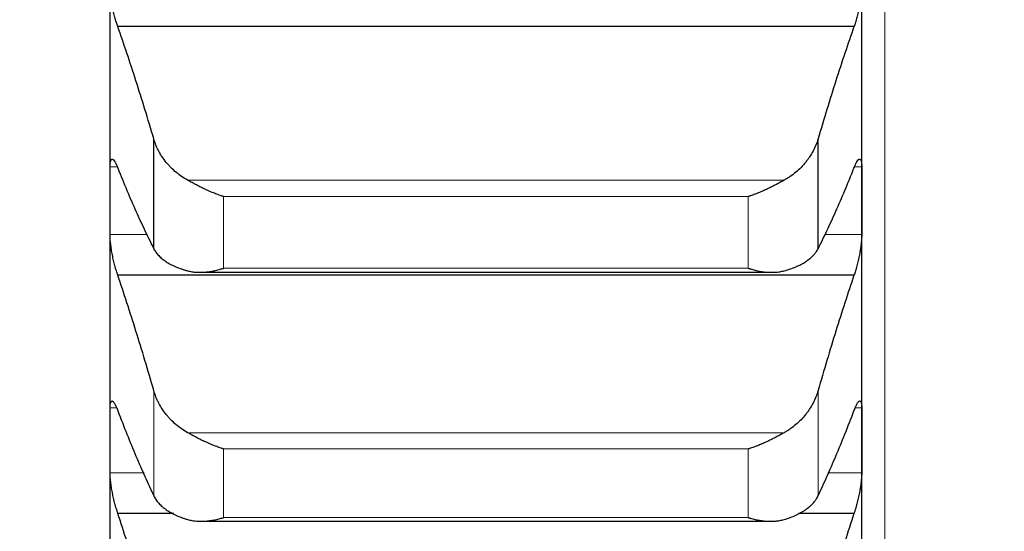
# Model space of a CAD drawing. Header units: inches. Extents: x 0 to 20790, y -12 to 14700.
# Tile 132 of 256: x 6301 to 6369, y 9817 to 9852. Entities that reach past the tile are written whole.
import ezdxf

# ---------------------------------------------------------------- set-up
doc = ezdxf.new("R2010")
doc.units = ezdxf.units.IN
doc.layers.add('1', color=7, linetype='Continuous', true_color=0xffffff)
doc.layers.add('254', color=7, linetype='Continuous', true_color=0xffffff)
doc.styles.add('latin_extended', font='simplex.shx')
doc.dimstyles.get("Standard").update_dxf_attribs({"dimtxt": 0.18, "dimasz": 0.18, "dimexe": 0.18, "dimexo": 0.0625, "dimgap": 0.09, "dimtad": 0, "dimtih": 1, "dimtoh": 1, "dimdec": 4, "dimzin": 0, "dimdsep": 46, "dimtxsty": 'Standard', "dimcen": 0.09, "dimadec": 0, "dimazin": 0, "dimtfac": 1, "dimtdec": 4, "dimtofl": 0, "dimtmove": 0, "dimatfit": 3, "dimfxl": 1, "dimtolj": 1, "dimtzin": 0, "dimarcsym": 0})

# ---------------------------------------------------------------- blocks, each defined once
blk = doc.blocks.new('_U4')
at = {"layer": '254', "color": 3, "linetype": 'Continuous', "lineweight": 13, "transparency": 16777216}
for p, q in [((7390.634, 11881.882), (7390.634, 8755.942)), ((703.134, 10033.942), (703.134, 8755.942)), ((825.634, 8790.942), (7268.134, 8790.942))]:
    blk.add_line(p, q, dxfattribs=at)
at = {"layer": '254', "color": 3, "transparency": 16777216}
for points in [[(825.634, 8811.358), (825.634, 8770.525), (703.134, 8790.942)], [(7268.134, 8770.525), (7268.134, 8811.358), (7390.634, 8790.942)]]:
    blk.add_solid(points, dxfattribs=at)
at = {"layer": 'Defpoints', "color": 0, "transparency": 16777216}
for p in [(7390.634, 11916.882), (703.134, 10068.942), (7390.634, 8790.942)]:
    blk.add_point(p, dxfattribs=at)
at = {"layer": '254', "color": 2, "lineweight": 13, "transparency": 16777216, "insert": (3831.051, 8974.692), "char_height": 122.5, "attachment_point": 1, "style": 'latin_extended'}
blk.add_mtext('\\A1;6687', dxfattribs=at)

msp = doc.modelspace()

# ---------------------------------------------------------------- linework, layer by layer
at = {"layer": '1', "color": 110, "linetype": 'Continuous', "lineweight": 13}
for p, q in [((6360.734, 10208.902), (6360.734, 9678.942)), ((6307.636, 9842.067), (6307.136, 9842.067)), ((6359.131, 9842.067), (6358.634, 9842.067)), ((6353.765, 9841.144), (6312.502, 9841.144)), ((6351.278, 9840.011), (6314.99, 9840.011)), ((6314.99, 9835.05), (6314.99, 9840.011)), ((6351.278, 9835.05), (6351.278, 9840.011)), ((6309.724, 9837.38), (6307.136, 9837.38)), ((6359.131, 9837.38), (6356.544, 9837.38)), ((6351.278, 9835.05), (6314.99, 9835.05)), ((6310.16, 9819.306), (6310.16, 9826.586)), ((6356.108, 9819.306), (6356.108, 9826.586)), ((6307.592, 9825.386), (6307.136, 9825.386)), ((6359.131, 9825.386), (6358.68, 9825.386)), ((6353.765, 9823.676), (6312.502, 9823.676)), ((6351.278, 9822.552), (6314.99, 9822.552)), ((6314.99, 9817.799), (6314.99, 9822.552)), ((6351.278, 9817.799), (6351.278, 9822.552)), ((6309.484, 9820.904), (6307.136, 9820.904)), ((6359.131, 9820.904), (6356.783, 9820.904)), ((6351.278, 9817.799), (6314.99, 9817.799))]:
    msp.add_line(p, q, dxfattribs=at)
at = {"layer": '1', "color": 2, "linetype": 'Continuous', "lineweight": 25}
for p, q in [((6307.134, 9839.724), (6307.134, 9857.03)), ((6359.134, 9839.724), (6359.134, 9857.03)), ((6358.596, 9851.772), (6307.671, 9851.772)), ((6310.16, 9836.4), (6310.16, 9843.999)), ((6356.108, 9836.4), (6356.108, 9843.999)), ((6307.134, 9823.145), (6307.134, 9839.724)), ((6359.134, 9823.145), (6359.134, 9839.724)), ((6358.596, 9834.566), (6307.671, 9834.566)), ((6313.378, 9834.771), (6352.916, 9834.771)), ((6307.134, 9807.319), (6307.134, 9823.145)), ((6359.134, 9807.319), (6359.134, 9823.145)), ((6311.551, 9818.096), (6307.671, 9818.096)), ((6358.596, 9818.096), (6354.751, 9818.096)), ((6313.453, 9817.547), (6352.832, 9817.547))]:
    msp.add_line(p, q, dxfattribs=at)
for points, knots in [([(6307.671, 9851.772), (6307.637, 9851.864), (6307.603, 9851.963), (6307.553, 9852.121), (6307.536, 9852.176), (6307.511, 9852.261), (6307.503, 9852.29), (6307.487, 9852.348), (6307.478, 9852.378), (6307.438, 9852.526), (6307.408, 9852.649), (6307.365, 9852.838), (6307.351, 9852.902), (6307.33, 9852.999), (6307.323, 9853.032), (6307.31, 9853.097), (6307.304, 9853.129), (6307.273, 9853.292), (6307.25, 9853.421), (6307.225, 9853.582), (6307.221, 9853.614), (6307.211, 9853.678), (6307.207, 9853.71), (6307.194, 9853.805), (6307.186, 9853.867), (6307.166, 9854.05), (6307.155, 9854.166), (6307.146, 9854.306), (6307.144, 9854.333), (6307.141, 9854.387), (6307.14, 9854.413), (6307.138, 9854.491), (6307.137, 9854.541), (6307.136, 9854.588)], [0, 0, 0, 0, 0.125, 0.125, 0.1875, 0.1875, 0.21875, 0.21875, 0.25, 0.25, 0.375, 0.375, 0.4375, 0.4375, 0.46875, 0.46875, 0.5, 0.5, 0.625, 0.625, 0.65625, 0.65625, 0.6875, 0.6875, 0.75, 0.75, 0.875, 0.875, 0.90625, 0.90625, 0.9375, 0.9375, 1, 1, 1, 1]), ([(6359.131, 9854.588), (6359.131, 9854.541), (6359.129, 9854.442), (6359.121, 9854.282), (6359.112, 9854.169), (6359.104, 9854.081), (6359.101, 9854.051), (6359.095, 9853.991), (6359.092, 9853.96), (6359.075, 9853.808), (6359.058, 9853.682), (6359.033, 9853.521), (6359.028, 9853.489), (6359.02, 9853.44), (6359.017, 9853.424), (6359.012, 9853.391), (6358.998, 9853.309), (6358.971, 9853.163), (6358.945, 9853.034), (6358.918, 9852.905), (6358.904, 9852.841), (6358.86, 9852.65), (6358.829, 9852.527), (6358.782, 9852.35), (6358.766, 9852.292), (6358.741, 9852.207), (6358.733, 9852.179), (6358.716, 9852.124), (6358.707, 9852.097), (6358.665, 9851.963), (6358.631, 9851.864), (6358.596, 9851.772)], [0, 0, 0, 0, 0.0625, 0.125, 0.1875, 0.1875, 0.21875, 0.21875, 0.25, 0.25, 0.375, 0.375, 0.40625, 0.40625, 0.421875, 0.421875, 0.4375, 0.5, 0.5625, 0.5625, 0.625, 0.625, 0.75, 0.75, 0.8125, 0.8125, 0.84375, 0.84375, 0.875, 0.875, 1, 1, 1, 1]), ([(6312.502, 9841.144), (6312.356, 9841.225), (6312.217, 9841.312), (6311.948, 9841.496), (6311.69, 9841.692), (6311.454, 9841.909), (6311.313, 9842.051), (6311.285, 9842.08), (6311.23, 9842.139), (6311.203, 9842.168), (6311.123, 9842.258), (6311.071, 9842.318), (6310.922, 9842.502), (6310.829, 9842.628), (6310.657, 9842.886), (6310.578, 9843.018), (6310.47, 9843.221), (6310.436, 9843.29), (6310.387, 9843.394), (6310.371, 9843.429), (6310.34, 9843.499), (6310.325, 9843.534), (6310.253, 9843.711), (6310.203, 9843.854), (6310.16, 9843.999)], [0, 0, 0, 0, 0.125, 0.125, 0.25, 0.375, 0.375, 0.40625, 0.40625, 0.4375, 0.4375, 0.5, 0.5, 0.625, 0.625, 0.75, 0.75, 0.8125, 0.8125, 0.84375, 0.84375, 0.875, 0.875, 1, 1, 1, 1]), ([(6356.108, 9843.999), (6356.065, 9843.854), (6356.015, 9843.712), (6355.9, 9843.431), (6355.771, 9843.156), (6355.614, 9842.891), (6355.484, 9842.696), (6355.439, 9842.632), (6355.369, 9842.536), (6355.345, 9842.505), (6355.297, 9842.442), (6355.272, 9842.411), (6355.147, 9842.258), (6354.936, 9842.022), (6354.701, 9841.805), (6354.454, 9841.598), (6354.324, 9841.499), (6354.154, 9841.382), (6354.12, 9841.359), (6354.051, 9841.314), (6353.946, 9841.248), (6353.838, 9841.185), (6353.765, 9841.144)], [0, 0, 0, 0, 0.125, 0.125, 0.25, 0.375, 0.375, 0.4375, 0.4375, 0.46875, 0.46875, 0.5, 0.5, 0.625, 0.75, 0.75, 0.875, 0.875, 0.90625, 0.90625, 0.9375, 1, 1, 1, 1]), ([(6307.136, 9842.067), (6307.137, 9842.113), (6307.138, 9842.198), (6307.147, 9842.31), (6307.156, 9842.374), (6307.164, 9842.417), (6307.166, 9842.431), (6307.173, 9842.457), (6307.176, 9842.469), (6307.193, 9842.526), (6307.21, 9842.559), (6307.235, 9842.585), (6307.24, 9842.589), (6307.248, 9842.595), (6307.251, 9842.596), (6307.256, 9842.599), (6307.27, 9842.605), (6307.297, 9842.606), (6307.323, 9842.595), (6307.35, 9842.577), (6307.364, 9842.565), (6307.408, 9842.52), (6307.438, 9842.478), (6307.486, 9842.399), (6307.502, 9842.37), (6307.527, 9842.322), (6307.535, 9842.305), (6307.552, 9842.27), (6307.56, 9842.252), (6307.603, 9842.159), (6307.637, 9842.075), (6307.671, 9841.981)], [0, 0, 0, 0, 0.0625, 0.125, 0.1875, 0.1875, 0.21875, 0.21875, 0.25, 0.25, 0.375, 0.375, 0.40625, 0.40625, 0.421875, 0.421875, 0.4375, 0.5, 0.5625, 0.5625, 0.625, 0.625, 0.75, 0.75, 0.8125, 0.8125, 0.84375, 0.84375, 0.875, 0.875, 1, 1, 1, 1]), ([(6358.596, 9841.981), (6358.631, 9842.075), (6358.665, 9842.158), (6358.715, 9842.269), (6358.732, 9842.304), (6358.757, 9842.352), (6358.765, 9842.368), (6358.781, 9842.397), (6358.789, 9842.411), (6358.829, 9842.478), (6358.86, 9842.52), (6358.903, 9842.565), (6358.917, 9842.577), (6358.938, 9842.59), (6358.944, 9842.594), (6358.957, 9842.6), (6358.964, 9842.602), (6358.995, 9842.608), (6359.017, 9842.601), (6359.042, 9842.575), (6359.047, 9842.57), (6359.056, 9842.556), (6359.061, 9842.549), (6359.074, 9842.524), (6359.081, 9842.504), (6359.102, 9842.436), (6359.113, 9842.379), (6359.122, 9842.292), (6359.123, 9842.274), (6359.126, 9842.236), (6359.127, 9842.216), (6359.13, 9842.156), (6359.131, 9842.113), (6359.131, 9842.067)], [0, 0, 0, 0, 0.125, 0.125, 0.1875, 0.1875, 0.21875, 0.21875, 0.25, 0.25, 0.375, 0.375, 0.4375, 0.4375, 0.46875, 0.46875, 0.5, 0.5, 0.625, 0.625, 0.65625, 0.65625, 0.6875, 0.6875, 0.75, 0.75, 0.875, 0.875, 0.90625, 0.90625, 0.9375, 0.9375, 1, 1, 1, 1]), ([(6314.99, 9840.011), (6314.986, 9840.012), (6314.983, 9840.013), (6314.977, 9840.015), (6314.973, 9840.017), (6314.963, 9840.02), (6314.943, 9840.026), (6314.897, 9840.041), (6314.804, 9840.072), (6314.725, 9840.099), (6314.567, 9840.155), (6314.462, 9840.195), (6314.148, 9840.32), (6313.94, 9840.41), (6313.629, 9840.555), (6313.526, 9840.605), (6313.37, 9840.682), (6313.318, 9840.709), (6313.215, 9840.761), (6313.163, 9840.788), (6313.008, 9840.869), (6312.906, 9840.924), (6312.703, 9841.034), (6312.602, 9841.089), (6312.502, 9841.144)], [0, 0, 0, 0, 0.003906, 0.003906, 0.007812, 0.007812, 0.015625, 0.03125, 0.0625, 0.125, 0.125, 0.25, 0.25, 0.5, 0.5, 0.625, 0.625, 0.6875, 0.6875, 0.75, 0.75, 0.875, 0.875, 1, 1, 1, 1]), ([(6353.765, 9841.144), (6353.666, 9841.089), (6353.566, 9841.034), (6353.364, 9840.925), (6353.263, 9840.871), (6353.059, 9840.764), (6352.957, 9840.712), (6352.75, 9840.609), (6352.646, 9840.559), (6352.436, 9840.461), (6352.331, 9840.413), (6352.121, 9840.322), (6352.016, 9840.279), (6351.806, 9840.195), (6351.701, 9840.156), (6351.543, 9840.099), (6351.463, 9840.072), (6351.371, 9840.041), (6351.324, 9840.026), (6351.304, 9840.02), (6351.291, 9840.015), (6351.285, 9840.013), (6351.278, 9840.011)], [0, 0, 0, 0, 0.125, 0.125, 0.25, 0.25, 0.375, 0.375, 0.5, 0.5, 0.625, 0.625, 0.75, 0.75, 0.875, 0.875, 0.9375, 0.96875, 0.984375, 0.992187, 0.992187, 1, 1, 1, 1]), ([(6307.671, 9834.566), (6307.637, 9834.662), (6307.603, 9834.764), (6307.553, 9834.927), (6307.536, 9834.983), (6307.511, 9835.069), (6307.503, 9835.098), (6307.487, 9835.158), (6307.478, 9835.188), (6307.438, 9835.339), (6307.408, 9835.463), (6307.365, 9835.653), (6307.351, 9835.718), (6307.33, 9835.815), (6307.323, 9835.848), (6307.31, 9835.913), (6307.304, 9835.946), (6307.273, 9836.108), (6307.25, 9836.237), (6307.225, 9836.396), (6307.221, 9836.428), (6307.211, 9836.491), (6307.207, 9836.523), (6307.194, 9836.617), (6307.186, 9836.678), (6307.166, 9836.858), (6307.155, 9836.972), (6307.146, 9837.107), (6307.144, 9837.134), (6307.141, 9837.186), (6307.14, 9837.212), (6307.138, 9837.287), (6307.137, 9837.335), (6307.136, 9837.38)], [0, 0, 0, 0, 0.125, 0.125, 0.1875, 0.1875, 0.21875, 0.21875, 0.25, 0.25, 0.375, 0.375, 0.4375, 0.4375, 0.46875, 0.46875, 0.5, 0.5, 0.625, 0.625, 0.65625, 0.65625, 0.6875, 0.6875, 0.75, 0.75, 0.875, 0.875, 0.90625, 0.90625, 0.9375, 0.9375, 1, 1, 1, 1]), ([(6359.131, 9837.38), (6359.131, 9837.335), (6359.129, 9837.239), (6359.121, 9837.085), (6359.112, 9836.974), (6359.104, 9836.888), (6359.101, 9836.858), (6359.095, 9836.799), (6359.092, 9836.77), (6359.075, 9836.62), (6359.058, 9836.496), (6359.033, 9836.336), (6359.028, 9836.304), (6359.02, 9836.255), (6359.017, 9836.239), (6359.012, 9836.207), (6358.998, 9836.125), (6358.971, 9835.98), (6358.945, 9835.85), (6358.918, 9835.721), (6358.904, 9835.657), (6358.86, 9835.464), (6358.829, 9835.34), (6358.782, 9835.16), (6358.766, 9835.101), (6358.741, 9835.014), (6358.733, 9834.986), (6358.716, 9834.929), (6358.707, 9834.901), (6358.665, 9834.764), (6358.631, 9834.662), (6358.596, 9834.566)], [0, 0, 0, 0, 0.0625, 0.125, 0.1875, 0.1875, 0.21875, 0.21875, 0.25, 0.25, 0.375, 0.375, 0.40625, 0.40625, 0.421875, 0.421875, 0.4375, 0.5, 0.5625, 0.5625, 0.625, 0.625, 0.75, 0.75, 0.8125, 0.8125, 0.84375, 0.84375, 0.875, 0.875, 1, 1, 1, 1]), ([(6310.16, 9836.4), (6310.203, 9836.317), (6310.253, 9836.235), (6310.367, 9836.077), (6310.496, 9835.924), (6310.654, 9835.779), (6310.783, 9835.674), (6310.828, 9835.64), (6310.899, 9835.589), (6310.923, 9835.572), (6310.971, 9835.539), (6310.996, 9835.522), (6311.12, 9835.441), (6311.332, 9835.318), (6311.567, 9835.207), (6311.814, 9835.102), (6311.944, 9835.052), (6312.113, 9834.994), (6312.148, 9834.983), (6312.217, 9834.96), (6312.322, 9834.927), (6312.429, 9834.896), (6312.502, 9834.876)], [0, 0, 0, 0, 0.125, 0.125, 0.25, 0.375, 0.375, 0.4375, 0.4375, 0.46875, 0.46875, 0.5, 0.5, 0.625, 0.75, 0.75, 0.875, 0.875, 0.90625, 0.90625, 0.9375, 1, 1, 1, 1]), ([(6353.765, 9834.876), (6353.911, 9834.916), (6354.051, 9834.959), (6354.32, 9835.051), (6354.578, 9835.149), (6354.814, 9835.26), (6354.955, 9835.334), (6354.982, 9835.349), (6355.037, 9835.379), (6355.065, 9835.395), (6355.145, 9835.441), (6355.196, 9835.473), (6355.346, 9835.57), (6355.439, 9835.637), (6355.61, 9835.777), (6355.689, 9835.849), (6355.797, 9835.961), (6355.832, 9835.999), (6355.881, 9836.057), (6355.897, 9836.076), (6355.927, 9836.115), (6355.942, 9836.135), (6356.015, 9836.235), (6356.065, 9836.317), (6356.108, 9836.4)], [0, 0, 0, 0, 0.125, 0.125, 0.25, 0.375, 0.375, 0.40625, 0.40625, 0.4375, 0.4375, 0.5, 0.5, 0.625, 0.625, 0.75, 0.75, 0.8125, 0.8125, 0.84375, 0.84375, 0.875, 0.875, 1, 1, 1, 1]), ([(6312.502, 9834.876), (6312.602, 9834.849), (6312.702, 9834.828), (6312.904, 9834.796), (6313.005, 9834.785), (6313.209, 9834.772), (6313.311, 9834.77), (6313.518, 9834.774), (6313.622, 9834.779), (6313.832, 9834.798), (6313.937, 9834.811), (6314.146, 9834.843), (6314.251, 9834.862), (6314.462, 9834.906), (6314.567, 9834.931), (6314.725, 9834.973), (6314.804, 9834.994), (6314.897, 9835.021), (6314.943, 9835.035), (6314.963, 9835.041), (6314.977, 9835.046), (6314.983, 9835.048), (6314.99, 9835.05)], [0, 0, 0, 0, 0.125, 0.125, 0.25, 0.25, 0.375, 0.375, 0.5, 0.5, 0.625, 0.625, 0.75, 0.75, 0.875, 0.875, 0.9375, 0.96875, 0.984375, 0.992187, 0.992187, 1, 1, 1, 1]), ([(6351.278, 9835.05), (6351.281, 9835.049), (6351.285, 9835.048), (6351.291, 9835.046), (6351.294, 9835.045), (6351.304, 9835.041), (6351.324, 9835.035), (6351.371, 9835.021), (6351.463, 9834.994), (6351.543, 9834.973), (6351.701, 9834.931), (6351.806, 9834.906), (6352.119, 9834.84), (6352.327, 9834.808), (6352.638, 9834.78), (6352.742, 9834.774), (6352.897, 9834.771), (6352.949, 9834.771), (6353.053, 9834.773), (6353.105, 9834.775), (6353.26, 9834.785), (6353.362, 9834.796), (6353.565, 9834.828), (6353.666, 9834.849), (6353.765, 9834.876)], [0, 0, 0, 0, 0.003906, 0.003906, 0.007813, 0.007813, 0.015625, 0.03125, 0.0625, 0.125, 0.125, 0.25, 0.25, 0.5, 0.5, 0.625, 0.625, 0.6875, 0.6875, 0.75, 0.75, 0.875, 0.875, 1, 1, 1, 1]), ([(6312.502, 9823.676), (6312.356, 9823.758), (6312.217, 9823.846), (6311.948, 9824.034), (6311.69, 9824.233), (6311.454, 9824.454), (6311.313, 9824.599), (6311.285, 9824.628), (6311.23, 9824.688), (6311.203, 9824.718), (6311.123, 9824.809), (6311.071, 9824.871), (6310.922, 9825.058), (6310.829, 9825.186), (6310.657, 9825.45), (6310.578, 9825.585), (6310.47, 9825.792), (6310.436, 9825.862), (6310.387, 9825.968), (6310.371, 9826.003), (6310.34, 9826.075), (6310.325, 9826.111), (6310.253, 9826.291), (6310.203, 9826.438), (6310.16, 9826.586)], [0, 0, 0, 0, 0.125, 0.125, 0.25, 0.375, 0.375, 0.40625, 0.40625, 0.4375, 0.4375, 0.5, 0.5, 0.625, 0.625, 0.75, 0.75, 0.8125, 0.8125, 0.84375, 0.84375, 0.875, 0.875, 1, 1, 1, 1]), ([(6356.108, 9826.586), (6356.065, 9826.437), (6356.015, 9826.292), (6355.9, 9826.006), (6355.771, 9825.725), (6355.614, 9825.455), (6355.484, 9825.256), (6355.439, 9825.191), (6355.369, 9825.093), (6355.345, 9825.061), (6355.297, 9824.997), (6355.272, 9824.966), (6355.147, 9824.809), (6354.936, 9824.569), (6354.701, 9824.348), (6354.454, 9824.137), (6354.324, 9824.037), (6354.154, 9823.918), (6354.12, 9823.894), (6354.051, 9823.848), (6353.946, 9823.781), (6353.838, 9823.717), (6353.765, 9823.676)], [0, 0, 0, 0, 0.125, 0.125, 0.25, 0.375, 0.375, 0.4375, 0.4375, 0.46875, 0.46875, 0.5, 0.5, 0.625, 0.75, 0.75, 0.875, 0.875, 0.90625, 0.90625, 0.9375, 1, 1, 1, 1]), ([(6307.136, 9825.386), (6307.137, 9825.429), (6307.138, 9825.511), (6307.147, 9825.616), (6307.156, 9825.675), (6307.164, 9825.715), (6307.166, 9825.727), (6307.173, 9825.751), (6307.176, 9825.762), (6307.193, 9825.813), (6307.21, 9825.84), (6307.235, 9825.86), (6307.24, 9825.863), (6307.248, 9825.866), (6307.251, 9825.867), (6307.256, 9825.868), (6307.27, 9825.871), (6307.297, 9825.866), (6307.323, 9825.85), (6307.35, 9825.827), (6307.364, 9825.813), (6307.408, 9825.76), (6307.438, 9825.714), (6307.486, 9825.627), (6307.502, 9825.596), (6307.527, 9825.544), (6307.535, 9825.526), (6307.552, 9825.489), (6307.56, 9825.47), (6307.603, 9825.372), (6307.637, 9825.284), (6307.671, 9825.187)], [0, 0, 0, 0, 0.0625, 0.125, 0.1875, 0.1875, 0.21875, 0.21875, 0.25, 0.25, 0.375, 0.375, 0.40625, 0.40625, 0.421875, 0.421875, 0.4375, 0.5, 0.5625, 0.5625, 0.625, 0.625, 0.75, 0.75, 0.8125, 0.8125, 0.84375, 0.84375, 0.875, 0.875, 1, 1, 1, 1]), ([(6358.596, 9825.187), (6358.631, 9825.284), (6358.665, 9825.372), (6358.715, 9825.489), (6358.732, 9825.525), (6358.757, 9825.577), (6358.765, 9825.593), (6358.781, 9825.625), (6358.789, 9825.641), (6358.829, 9825.713), (6358.86, 9825.76), (6358.903, 9825.812), (6358.917, 9825.827), (6358.938, 9825.844), (6358.944, 9825.849), (6358.957, 9825.857), (6358.964, 9825.861), (6358.995, 9825.874), (6359.017, 9825.871), (6359.042, 9825.852), (6359.047, 9825.848), (6359.056, 9825.837), (6359.061, 9825.831), (6359.074, 9825.81), (6359.081, 9825.793), (6359.102, 9825.732), (6359.113, 9825.68), (6359.122, 9825.598), (6359.123, 9825.581), (6359.126, 9825.546), (6359.127, 9825.528), (6359.13, 9825.47), (6359.131, 9825.429), (6359.131, 9825.386)], [0, 0, 0, 0, 0.125, 0.125, 0.1875, 0.1875, 0.21875, 0.21875, 0.25, 0.25, 0.375, 0.375, 0.4375, 0.4375, 0.46875, 0.46875, 0.5, 0.5, 0.625, 0.625, 0.65625, 0.65625, 0.6875, 0.6875, 0.75, 0.75, 0.875, 0.875, 0.90625, 0.90625, 0.9375, 0.9375, 1, 1, 1, 1]), ([(6314.99, 9822.552), (6314.986, 9822.553), (6314.983, 9822.554), (6314.977, 9822.556), (6314.973, 9822.557), (6314.963, 9822.56), (6314.943, 9822.566), (6314.897, 9822.58), (6314.804, 9822.61), (6314.725, 9822.636), (6314.567, 9822.691), (6314.462, 9822.729), (6314.148, 9822.851), (6313.94, 9822.94), (6313.629, 9823.084), (6313.526, 9823.133), (6313.37, 9823.21), (6313.318, 9823.236), (6313.215, 9823.289), (6313.163, 9823.316), (6313.008, 9823.397), (6312.906, 9823.452), (6312.703, 9823.563), (6312.602, 9823.619), (6312.502, 9823.676)], [0, 0, 0, 0, 0.003906, 0.003906, 0.007813, 0.007813, 0.015625, 0.03125, 0.0625, 0.125, 0.125, 0.25, 0.25, 0.5, 0.5, 0.625, 0.625, 0.6875, 0.6875, 0.75, 0.75, 0.875, 0.875, 1, 1, 1, 1]), ([(6353.765, 9823.676), (6353.666, 9823.619), (6353.566, 9823.564), (6353.364, 9823.453), (6353.263, 9823.399), (6353.059, 9823.292), (6352.957, 9823.24), (6352.75, 9823.137), (6352.646, 9823.087), (6352.436, 9822.99), (6352.331, 9822.943), (6352.121, 9822.854), (6352.016, 9822.811), (6351.806, 9822.73), (6351.701, 9822.691), (6351.543, 9822.636), (6351.463, 9822.61), (6351.371, 9822.58), (6351.324, 9822.566), (6351.304, 9822.56), (6351.291, 9822.556), (6351.285, 9822.554), (6351.278, 9822.552)], [0, 0, 0, 0, 0.125, 0.125, 0.25, 0.25, 0.375, 0.375, 0.5, 0.5, 0.625, 0.625, 0.75, 0.75, 0.875, 0.875, 0.9375, 0.96875, 0.984375, 0.992188, 0.992188, 1, 1, 1, 1]), ([(6307.671, 9818.096), (6307.637, 9818.195), (6307.603, 9818.3), (6307.553, 9818.467), (6307.536, 9818.524), (6307.511, 9818.612), (6307.503, 9818.642), (6307.487, 9818.702), (6307.478, 9818.733), (6307.438, 9818.886), (6307.408, 9819.011), (6307.365, 9819.203), (6307.351, 9819.267), (6307.33, 9819.365), (6307.323, 9819.398), (6307.31, 9819.463), (6307.304, 9819.496), (6307.273, 9819.658), (6307.25, 9819.786), (6307.225, 9819.943), (6307.221, 9819.975), (6307.211, 9820.038), (6307.207, 9820.069), (6307.194, 9820.161), (6307.186, 9820.222), (6307.166, 9820.398), (6307.155, 9820.509), (6307.146, 9820.64), (6307.144, 9820.666), (6307.141, 9820.717), (6307.14, 9820.742), (6307.138, 9820.814), (6307.137, 9820.86), (6307.136, 9820.904)], [0, 0, 0, 0, 0.125, 0.125, 0.1875, 0.1875, 0.21875, 0.21875, 0.25, 0.25, 0.375, 0.375, 0.4375, 0.4375, 0.46875, 0.46875, 0.5, 0.5, 0.625, 0.625, 0.65625, 0.65625, 0.6875, 0.6875, 0.75, 0.75, 0.875, 0.875, 0.90625, 0.90625, 0.9375, 0.9375, 1, 1, 1, 1]), ([(6359.131, 9820.904), (6359.131, 9820.86), (6359.129, 9820.768), (6359.121, 9820.619), (6359.112, 9820.511), (6359.104, 9820.427), (6359.101, 9820.398), (6359.095, 9820.34), (6359.092, 9820.311), (6359.075, 9820.164), (6359.058, 9820.042), (6359.033, 9819.884), (6359.028, 9819.852), (6359.02, 9819.804), (6359.017, 9819.788), (6359.012, 9819.755), (6358.998, 9819.675), (6358.971, 9819.529), (6358.945, 9819.4), (6358.918, 9819.271), (6358.904, 9819.206), (6358.86, 9819.012), (6358.829, 9818.887), (6358.782, 9818.704), (6358.766, 9818.645), (6358.741, 9818.556), (6358.733, 9818.527), (6358.716, 9818.469), (6358.707, 9818.441), (6358.665, 9818.3), (6358.631, 9818.195), (6358.596, 9818.096)], [0, 0, 0, 0, 0.0625, 0.125, 0.1875, 0.1875, 0.21875, 0.21875, 0.25, 0.25, 0.375, 0.375, 0.40625, 0.40625, 0.421875, 0.421875, 0.4375, 0.5, 0.5625, 0.5625, 0.625, 0.625, 0.75, 0.75, 0.8125, 0.8125, 0.84375, 0.84375, 0.875, 0.875, 1, 1, 1, 1]), ([(6310.16, 9819.306), (6310.203, 9819.217), (6310.253, 9819.13), (6310.367, 9818.961), (6310.496, 9818.797), (6310.654, 9818.642), (6310.783, 9818.529), (6310.828, 9818.492), (6310.899, 9818.438), (6310.923, 9818.42), (6310.971, 9818.384), (6310.996, 9818.366), (6311.12, 9818.279), (6311.332, 9818.147), (6311.567, 9818.027), (6311.814, 9817.914), (6311.944, 9817.861), (6312.113, 9817.798), (6312.148, 9817.786), (6312.217, 9817.761), (6312.322, 9817.726), (6312.429, 9817.692), (6312.502, 9817.671)], [0, 0, 0, 0, 0.125, 0.125, 0.25, 0.375, 0.375, 0.4375, 0.4375, 0.46875, 0.46875, 0.5, 0.5, 0.625, 0.75, 0.75, 0.875, 0.875, 0.90625, 0.90625, 0.9375, 1, 1, 1, 1]), ([(6353.765, 9817.671), (6353.911, 9817.714), (6354.051, 9817.76), (6354.32, 9817.859), (6354.578, 9817.965), (6354.814, 9818.085), (6354.955, 9818.164), (6354.982, 9818.18), (6355.037, 9818.213), (6355.065, 9818.229), (6355.145, 9818.279), (6355.196, 9818.314), (6355.346, 9818.418), (6355.439, 9818.49), (6355.61, 9818.639), (6355.689, 9818.716), (6355.797, 9818.836), (6355.832, 9818.877), (6355.881, 9818.939), (6355.897, 9818.96), (6355.927, 9819.002), (6355.942, 9819.023), (6356.015, 9819.13), (6356.065, 9819.217), (6356.108, 9819.306)], [0, 0, 0, 0, 0.125, 0.125, 0.25, 0.375, 0.375, 0.40625, 0.40625, 0.4375, 0.4375, 0.5, 0.5, 0.625, 0.625, 0.75, 0.75, 0.8125, 0.8125, 0.84375, 0.84375, 0.875, 0.875, 1, 1, 1, 1]), ([(6312.502, 9817.671), (6312.602, 9817.642), (6312.702, 9817.618), (6312.904, 9817.582), (6313.005, 9817.569), (6313.209, 9817.552), (6313.311, 9817.548), (6313.518, 9817.547), (6313.622, 9817.551), (6313.832, 9817.565), (6313.937, 9817.576), (6314.146, 9817.605), (6314.251, 9817.622), (6314.462, 9817.663), (6314.567, 9817.686), (6314.725, 9817.725), (6314.804, 9817.746), (6314.897, 9817.772), (6314.943, 9817.785), (6314.963, 9817.791), (6314.977, 9817.795), (6314.983, 9817.797), (6314.99, 9817.799)], [0, 0, 0, 0, 0.125, 0.125, 0.25, 0.25, 0.375, 0.375, 0.5, 0.5, 0.625, 0.625, 0.75, 0.75, 0.875, 0.875, 0.9375, 0.96875, 0.984375, 0.992187, 0.992187, 1, 1, 1, 1]), ([(6351.278, 9817.799), (6351.281, 9817.798), (6351.285, 9817.797), (6351.291, 9817.795), (6351.294, 9817.794), (6351.304, 9817.791), (6351.324, 9817.785), (6351.371, 9817.772), (6351.463, 9817.746), (6351.543, 9817.725), (6351.701, 9817.686), (6351.806, 9817.663), (6352.119, 9817.602), (6352.327, 9817.573), (6352.638, 9817.551), (6352.742, 9817.547), (6352.897, 9817.547), (6352.949, 9817.548), (6353.053, 9817.553), (6353.105, 9817.556), (6353.26, 9817.569), (6353.362, 9817.582), (6353.565, 9817.618), (6353.666, 9817.642), (6353.765, 9817.671)], [0, 0, 0, 0, 0.003906, 0.003906, 0.007812, 0.007812, 0.015625, 0.03125, 0.0625, 0.125, 0.125, 0.25, 0.25, 0.5, 0.5, 0.625, 0.625, 0.6875, 0.6875, 0.75, 0.75, 0.875, 0.875, 1, 1, 1, 1])]:
    msp.add_open_spline(points, degree=3, knots=knots, dxfattribs=at)
for points in [[(6310.16, 9843.999), (6309.956, 9844.693), (6309.547, 9846.058), (6308.927, 9848.035), (6308.302, 9849.944), (6307.882, 9851.17), (6307.671, 9851.772)], [(6358.596, 9851.772), (6358.385, 9851.17), (6357.965, 9849.944), (6357.341, 9848.035), (6356.721, 9846.058), (6356.312, 9844.693), (6356.108, 9843.999)], [(6307.134, 9839.724), (6307.134, 9840.505), (6307.135, 9841.286), (6307.136, 9842.067)], [(6307.671, 9841.981), (6307.882, 9841.452), (6308.302, 9840.426), (6308.927, 9838.983), (6309.547, 9837.636), (6309.956, 9836.801), (6310.16, 9836.4)], [(6356.108, 9836.4), (6356.312, 9836.801), (6356.721, 9837.636), (6357.341, 9838.983), (6357.965, 9840.426), (6358.385, 9841.452), (6358.596, 9841.981)], [(6359.131, 9842.067), (6359.133, 9841.286), (6359.134, 9840.505), (6359.134, 9839.724)], [(6307.136, 9837.38), (6307.135, 9838.161), (6307.134, 9838.943), (6307.134, 9839.724)], [(6359.134, 9839.724), (6359.134, 9838.943), (6359.133, 9838.161), (6359.131, 9837.38)], [(6310.16, 9826.586), (6309.956, 9827.294), (6309.547, 9828.689), (6308.927, 9830.717), (6308.302, 9832.68), (6307.882, 9833.945), (6307.671, 9834.566)], [(6358.596, 9834.566), (6358.385, 9833.945), (6357.965, 9832.68), (6357.341, 9830.717), (6356.721, 9828.689), (6356.312, 9827.294), (6356.108, 9826.586)], [(6307.134, 9823.145), (6307.134, 9823.892), (6307.135, 9824.639), (6307.136, 9825.386)], [(6307.671, 9825.187), (6307.882, 9824.635), (6308.302, 9823.562), (6308.927, 9822.045), (6309.547, 9820.621), (6309.956, 9819.734), (6310.16, 9819.306)], [(6356.108, 9819.306), (6356.312, 9819.734), (6356.721, 9820.621), (6357.341, 9822.045), (6357.965, 9823.562), (6358.385, 9824.635), (6358.596, 9825.187)], [(6359.131, 9825.386), (6359.133, 9824.639), (6359.134, 9823.892), (6359.134, 9823.145)], [(6307.136, 9820.904), (6307.135, 9821.651), (6307.134, 9822.398), (6307.134, 9823.145)], [(6359.134, 9823.145), (6359.134, 9822.398), (6359.133, 9821.651), (6359.131, 9820.904)], [(6310.16, 9809.92), (6309.956, 9810.643), (6309.547, 9812.066), (6308.927, 9814.141), (6308.302, 9816.154), (6307.882, 9817.456), (6307.671, 9818.096)], [(6358.596, 9818.096), (6358.385, 9817.456), (6357.965, 9816.154), (6357.341, 9814.141), (6356.721, 9812.066), (6356.312, 9810.643), (6356.108, 9809.92)]]:
    msp.add_open_spline(points, degree=3, dxfattribs=at)

# ---------------------------------------------------------------- dimensions: what is measured, and where the dimension line sits
at = {"layer": '254', "color": 2, "linetype": 'Continuous', "lineweight": 13}
dim = msp.add_linear_dim(base=(7390.6338, 8790.9416), p1=(703.1339, 10068.9416), p2=(7390.6338, 11916.8821), dimstyle='Standard', override={"dimscale": 35, "dimtxt": 3.5, "dimasz": 3.5, "dimexe": 1, "dimexo": 1, "dimgap": 1.75, "dimtad": 1, "dimtih": 1, "dimtoh": 0, "dimdec": 0, "dimlfac": 1, "dimzin": 8, "dimdsep": 46, "dimlunit": 2, "dimtxsty": 'latin_extended', "dimsah": 1, "dimse1": 0, "dimse2": 0, "dimsd1": 0, "dimsd2": 0, "dimclrd": 3, "dimclre": 3, "dimclrt": 2, "dimtol": 0, "dimtm": -0.1, "dimtfac": 0.714286, "dimtdec": 3, "dimtofl": 1, "dimtmove": 0, "dimtzin": 8, "dimlwd": 13, "dimlwe": 13}, dxfattribs=at)
dim.commit()
dim.dimension.update_dxf_attribs({"geometry": '_U4', "text_midpoint": (4046.8839, 8790.9416), "dimtype": 160})

doc.saveas('drawing.dxf')
